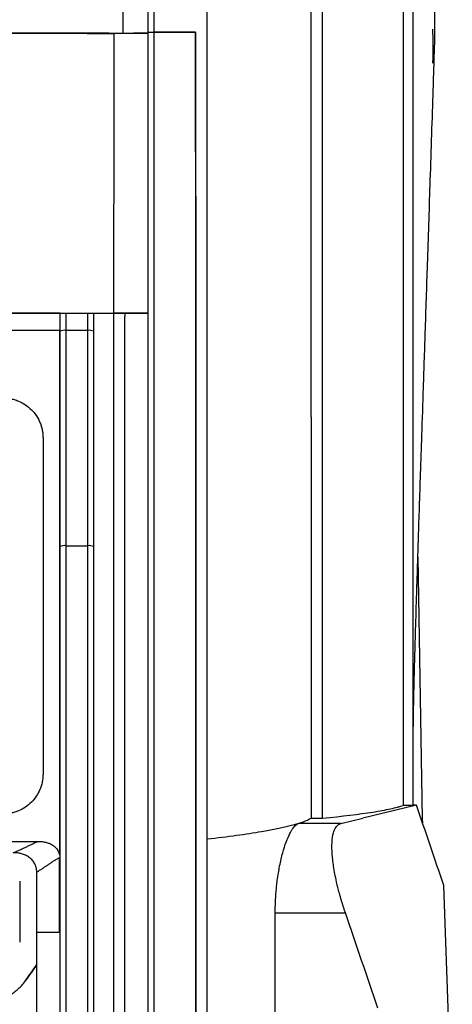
# Model space of a CAD drawing. Header units: millimetres. Extents: x 156812 to 157936, y 112087 to 113571.
# Tile 130 of 204: x 157511 to 157549, y 112853 to 112940. Entities that reach past the tile are written whole.
import ezdxf

# ---------------------------------------------------------------- set-up
doc = ezdxf.new("R2010")
doc.units = ezdxf.units.MM

msp = doc.modelspace()

# ---------------------------------------------------------------- linework, layer by layer
at = {"color": 7, "linetype": 'Continuous', "lineweight": 25}
for p, q in [((157522.779, 112953.009), (157522.779, 112938.586)), ((157522.279, 112938.582), (157522.279, 112938.58)), ((157522.279, 112814.786), (157522.279, 112938.58)), ((157526.463, 112938.586), (157522.779, 112938.586)), ((157522.779, 112938.584), (157526.461, 112938.584)), ((157526.461, 112938.584), (157526.463, 112938.586)), ((157515.029, 112913.832), (157516.979, 112913.832)), ((157520.244, 112913.832), (157520.244, 112913.538)), ((157522.279, 112913.832), (157520.244, 112913.832)), ((157514.479, 112912.332), (157514.529, 112912.332)), ((157516.979, 112912.332), (157515.029, 112912.332)), ((157515.029, 112893.366), (157516.979, 112893.366)), ((157546.038, 112892.363), (157546.431, 112869.304)), ((157545.918, 112870.53), (157541.188, 112869.379)), ((157545.631, 112870.495), (157544.738, 112870.495)), ((157545.918, 112870.53), (157545.622, 112870.53)), ((157539.263, 112868.911), (157535.534, 112868.911)), ((157536.631, 112869.379), (157537.631, 112869.379)), ((157539.263, 112868.911), (157541.188, 112869.379)), ((157546.431, 112869.304), (157546.438, 112868.973)), ((157549.071, 112841.873), (157548.323, 112863.45)), ((157533.479, 112861.042), (157539.654, 112861.042)), ((157511.472, 112855.038), (157511.472, 112855.038))]:
    msp.add_line(p, q, dxfattribs=at)
at = {"color": 7, "linetype": 'Continuous', "lineweight": 25, "flags": 128}
msp.add_lwpolyline([(157545.631, 112870.495), (157545.626, 112870.515), (157545.622, 112870.53)], dxfattribs=at)
at = {"color": 7, "linetype": 'Continuous', "lineweight": 25}
for centre, radius, start, end in [((157514.907, 112911.521), 0.82, 81.48028, 117.48063), ((157517.1, 112911.521), 0.82, 62.51937, 98.51972), ((157514.906, 112892.367), 1.007, 82.99448, 111.99245), ((157517.101, 112892.367), 1.007, 68.00755, 97.00552)]:
    msp.add_arc(centre, radius, start, end, dxfattribs=at)
for points in [[(157527.479, 112867.516), (157527.478, 112898.79), (157527.478, 112930.042), (157527.478, 112961.083)], [(157520.075, 112938.488), (157520.069, 112944.405), (157520.063, 112950.316), (157520.056, 112956.216)], [(157522.279, 112938.582), (157522.279, 112943.444), (157522.279, 112948.302), (157522.279, 112953.155)], [(157537.631, 112869.379), (157537.631, 112897.299), (157537.631, 112925.201), (157537.632, 112952.815)], [(157545.631, 112870.495), (157545.631, 112893.939), (157545.631, 112917.365), (157545.631, 112940.692)], [(157509.816, 112938.494), (157512.974, 112938.492), (157516.13, 112938.49), (157519.282, 112938.487)], [(157522.279, 112938.465), (157521.28, 112938.467), (157520.281, 112938.468), (157519.282, 112938.469)], [(157509.822, 112913.832), (157512.377, 112913.832), (157514.929, 112913.832), (157517.479, 112913.832)], [(157514.529, 112912.249), (157514.529, 112912.777), (157514.529, 112913.305), (157514.529, 112913.832)], [(157515.029, 112913.832), (157515.029, 112913.333), (157515.029, 112912.833), (157515.029, 112912.332)], [(157516.979, 112912.332), (157516.979, 112912.833), (157516.979, 112913.333), (157516.979, 112913.832)], [(157517.479, 112913.832), (157517.479, 112913.305), (157517.479, 112912.777), (157517.479, 112912.249)], [(157517.479, 112913.832), (157518.079, 112913.832), (157518.679, 112913.832), (157519.279, 112913.832)], [(157519.278, 112913.832), (157520.278, 112913.832), (157521.278, 112913.832), (157522.279, 112913.832)], [(157519.279, 112824.512), (157519.279, 112854.395), (157519.279, 112884.28), (157519.279, 112913.832)], [(157520.244, 112913.832), (157519.922, 112913.832), (157519.601, 112913.832), (157519.279, 112913.832)], [(157514.479, 112912.332), (157514.479, 112897.431), (157514.479, 112882.411), (157514.479, 112867.332)], [(157514.529, 112893.301), (157514.529, 112899.633), (157514.529, 112905.95), (157514.529, 112912.249)], [(157515.029, 112912.332), (157515.029, 112906.028), (157515.029, 112899.705), (157515.029, 112893.366)], [(157516.979, 112893.366), (157516.979, 112899.705), (157516.979, 112906.028), (157516.979, 112912.332)], [(157517.479, 112912.249), (157517.479, 112905.95), (157517.479, 112899.633), (157517.479, 112893.301)], [(157536.631, 112904.717), (157536.631, 112892.955), (157536.631, 112881.169), (157536.631, 112869.379)], [(157513.028, 112902.87), (157513.028, 112893.037), (157513.028, 112883.158), (157513.028, 112873.25)], [(157515.029, 112893.366), (157515.029, 112878.794), (157515.029, 112864.146), (157515.029, 112849.47)], [(157516.979, 112847.937), (157516.979, 112863.126), (157516.979, 112878.287), (157516.979, 112893.366)], [(157517.479, 112893.301), (157517.479, 112878.233), (157517.479, 112863.085), (157517.479, 112847.907)], [(157548.323, 112863.45), (157547.519, 112865.81), (157546.717, 112868.17), (157545.918, 112870.53)], [(157535.44, 112868.87), (157535.472, 112868.884), (157535.503, 112868.898), (157535.534, 112868.911)], [(157535.534, 112868.911), (157535.938, 112869.041), (157536.261, 112869.171), (157536.5, 112869.303)], [(157536.5, 112869.303), (157536.547, 112869.328), (157536.59, 112869.354), (157536.631, 112869.379)], [(157514.479, 112867.332), (157514.479, 112866.928), (157514.479, 112866.523), (157514.479, 112866.119)], [(157514.479, 112859.332), (157514.479, 112861.488), (157514.479, 112863.652), (157514.479, 112865.886)], [(157512.479, 112859.333), (157512.479, 112861.098), (157512.479, 112862.863), (157512.479, 112864.627)], [(157510.975, 112863.832), (157510.975, 112862.039), (157510.975, 112860.246), (157510.975, 112858.451)], [(157533.479, 112812.834), (157533.478, 112828.892), (157533.478, 112844.97), (157533.479, 112861.042)], [(157542.527, 112852.631), (157541.563, 112855.44), (157540.605, 112858.244), (157539.654, 112861.042)], [(157512.479, 112856.476), (157512.479, 112857.428), (157512.479, 112858.381), (157512.479, 112859.333)], [(157511.472, 112855.038), (157511.807, 112855.518), (157512.143, 112855.997), (157512.479, 112856.476)], [(157512.479, 112856.476), (157512.143, 112855.997), (157511.807, 112855.518), (157511.472, 112855.038)]]:
    msp.add_open_spline(points, degree=3, dxfattribs=at)
for points, knots in [([(157536.631, 112904.717), (157536.631, 112912.764), (157536.631, 112924.818), (157536.631, 112938.835), (157536.63, 112945.83), (157536.63, 112949.324), (157536.63, 112951.07), (157536.63, 112951.943), (157536.63, 112952.316), (157536.63, 112952.566), (157536.63, 112952.691), (157536.63, 112952.815)], [0, 0, 0, 0, 0.5, 0.75, 0.875, 0.9375, 0.96875, 0.984375, 0.992188, 0.992188, 1, 1, 1, 1]), ([(157545.631, 112875.815), (157545.632, 112876.389), (157545.636, 112877.408), (157545.657, 112878.786), (157545.678, 112879.838), (157545.705, 112881.079), (157545.75, 112882.911), (157545.827, 112885.62), (157545.918, 112888.609), (157546.008, 112891.461), (157546.096, 112894.165), (157546.184, 112896.847), (157546.283, 112899.842), (157546.4, 112903.359), (157546.541, 112907.618), (157546.713, 112912.786), (157546.914, 112918.882), (157547.145, 112925.907), (157547.331, 112931.616), (157547.461, 112935.706), (157547.534, 112937.9), (157547.559, 112940.045), (157547.518, 112941.015), (157547.498, 112941.503)], [0, 0, 0, 0, 0.05004, 0.088854, 0.116605, 0.135671, 0.175412, 0.220292, 0.269452, 0.310307, 0.34387, 0.380431, 0.420684, 0.466452, 0.524111, 0.594271, 0.676988, 0.772331, 0.880385, 0.909396, 0.939152, 0.969334, 1, 1, 1, 1]), ([(157544.729, 112940.692), (157544.729, 112940.036), (157544.73, 112937.435), (157544.73, 112931.599), (157544.731, 112923.284), (157544.731, 112914.198), (157544.732, 112906.18), (157544.733, 112899.215), (157544.734, 112892.968), (157544.734, 112886.981), (157544.735, 112881.254), (157544.736, 112875.788), (157544.737, 112872.23), (157544.738, 112870.495)], [0, 0, 0, 0, 0.0281462, 0.111491, 0.2500337, 0.3840967, 0.5000469, 0.5926907, 0.6816071, 0.7667963, 0.8482581, 0.9259927, 1, 1, 1, 1]), ([(157520.075, 112938.488), (157519.514, 112938.489), (157518.388, 112938.49), (157516.693, 112938.491), (157514.988, 112938.492), (157513.273, 112938.494), (157511.548, 112938.495), (157510.394, 112938.496), (157509.816, 112938.496)], [0, 0, 0, 0, 0.164338, 0.329604, 0.495799, 0.662928, 0.830994, 1, 1, 1, 1]), ([(157519.279, 112913.832), (157519.279, 112917.945), (157519.28, 112924.111), (157519.281, 112930.274), (157519.281, 112934.381), (157519.281, 112936.434), (157519.282, 112938.487)], [0, 0, 0, 0, 0.5, 0.75, 0.75, 1, 1, 1, 1]), ([(157522.279, 112938.506), (157522.278, 112938.505), (157522.276, 112938.504), (157522.261, 112938.503), (157522.237, 112938.502), (157522.204, 112938.501), (157522.16, 112938.5), (157522.073, 112938.498), (157521.911, 112938.495), (157521.677, 112938.493), (157521.46, 112938.491), (157521.285, 112938.49), (157521.099, 112938.49), (157520.881, 112938.489), (157520.632, 112938.488), (157520.354, 112938.488), (157520.168, 112938.488), (157520.075, 112938.488)], [0, 0, 0, 0, 0.042042, 0.083682, 0.125124, 0.166572, 0.208232, 0.250305, 0.375032, 0.499865, 0.56201, 0.6247, 0.687315, 0.749684, 0.833568, 0.916444, 1, 1, 1, 1]), ([(157522.279, 112938.582), (157522.279, 112938.582), (157522.281, 112938.583), (157522.296, 112938.583), (157522.318, 112938.584), (157522.347, 112938.585), (157522.382, 112938.586), (157522.421, 112938.586), (157522.464, 112938.587), (157522.508, 112938.587), (157522.554, 112938.587), (157522.601, 112938.587), (157522.647, 112938.587), (157522.692, 112938.586), (157522.736, 112938.586), (157522.765, 112938.586), (157522.779, 112938.586)], [0, 0, 0, 0, 0.089643, 0.176478, 0.260506, 0.341727, 0.420144, 0.495757, 0.568568, 0.638579, 0.705793, 0.770211, 0.831838, 0.890675, 0.946728, 1, 1, 1, 1]), ([(157522.279, 112938.58), (157522.279, 112938.58), (157522.281, 112938.58), (157522.295, 112938.581), (157522.319, 112938.582), (157522.36, 112938.582), (157522.422, 112938.583), (157522.498, 112938.583), (157522.586, 112938.584), (157522.68, 112938.584), (157522.746, 112938.584), (157522.779, 112938.584)], [0, 0, 0, 0, 0.082707, 0.165877, 0.250924, 0.374872, 0.500386, 0.622955, 0.750276, 0.875421, 1, 1, 1, 1]), ([(157522.779, 112938.584), (157522.779, 112918.019), (157522.779, 112897.381), (157522.779, 112856.069), (157522.779, 112835.396), (157522.779, 112814.759)], [0, 0, 0, 0, 0.5, 0.5, 1, 1, 1, 1]), ([(157526.461, 112938.584), (157526.478, 112918.124), (157526.489, 112897.564), (157526.498, 112856.409), (157526.496, 112835.813), (157526.487, 112815.281)], [0, 0, 0, 0, 0.5, 0.5, 1, 1, 1, 1]), ([(157526.488, 112815.281), (157526.497, 112835.813), (157526.499, 112856.408), (157526.491, 112897.564), (157526.48, 112918.125), (157526.463, 112938.586)], [0, 0, 0, 0, 0.5, 0.5, 1, 1, 1, 1]), ([(157547.361, 112935.848), (157547.364, 112935.92), (157547.369, 112936.064), (157547.375, 112936.276), (157547.38, 112936.484), (157547.384, 112936.688), (157547.387, 112936.888), (157547.389, 112937.083), (157547.39, 112937.275), (157547.39, 112937.463), (157547.388, 112937.682), (157547.385, 112937.928), (157547.379, 112938.19), (157547.369, 112938.433), (157547.358, 112938.658), (157547.348, 112938.789), (157547.343, 112938.855)], [0, 0, 0, 0, 0.059689, 0.118688, 0.177154, 0.23525, 0.293138, 0.350987, 0.408962, 0.467229, 0.525951, 0.620221, 0.714055, 0.808163, 0.90325, 1, 1, 1, 1]), ([(157514.529, 112913.832), (157502.885, 112913.832), (157491.182, 112913.832), (157467.775, 112913.832), (157456.072, 112913.832), (157444.429, 112913.832)], [0, 0, 0, 0, 0.5, 0.5, 1, 1, 1, 1]), ([(157514.529, 112913.832), (157514.529, 112913.832), (157514.531, 112913.832), (157514.544, 112913.832), (157514.568, 112913.832), (157514.609, 112913.832), (157514.671, 112913.832), (157514.747, 112913.832), (157514.834, 112913.832), (157514.929, 112913.832), (157514.995, 112913.832), (157515.029, 112913.832)], [0, 0, 0, 0, 0.0827767, 0.1659132, 0.2507819, 0.3745798, 0.4998999, 0.6225855, 0.7492903, 0.8746982, 1, 1, 1, 1]), ([(157516.979, 112913.832), (157517, 112913.832), (157517.044, 112913.832), (157517.109, 112913.832), (157517.182, 112913.832), (157517.259, 112913.832), (157517.335, 112913.832), (157517.397, 112913.832), (157517.443, 112913.832), (157517.473, 112913.832), (157517.477, 112913.832), (157517.479, 112913.832)], [0, 0, 0, 0, 0.082524, 0.165599, 0.250713, 0.374359, 0.499827, 0.622209, 0.749106, 0.874399, 1, 1, 1, 1]), ([(157520.239, 112809.967), (157520.231, 112827.278), (157520.228, 112844.608), (157520.229, 112870.533), (157520.23, 112879.163), (157520.234, 112892.079), (157520.237, 112898.529), (157520.24, 112904.966), (157520.242, 112909.254), (157520.243, 112911.394), (157520.244, 112913.538)], [0, 0, 0, 0, 0.5, 0.5, 0.75, 0.75, 0.875, 0.9375, 0.9375, 1, 1, 1, 1]), ([(157514.479, 112912.332), (157502.851, 112912.332), (157491.165, 112912.332), (157467.792, 112912.332), (157456.106, 112912.332), (157444.479, 112912.332)], [0, 0, 0, 0, 0.5, 0.5, 1, 1, 1, 1]), ([(157509.528, 112906.37), (157509.594, 112906.369), (157509.726, 112906.367), (157509.922, 112906.35), (157510.116, 112906.323), (157510.308, 112906.285), (157510.498, 112906.236), (157510.686, 112906.175), (157511.023, 112906.046), (157511.49, 112905.798), (157512.022, 112905.356), (157512.461, 112904.823), (157512.73, 112904.314), (157512.884, 112903.884), (157512.967, 112903.552), (157513.018, 112903.213), (157513.025, 112902.985), (157513.028, 112902.87)], [0, 0, 0, 0, 0.036091, 0.071873, 0.107461, 0.142974, 0.178528, 0.214242, 0.250232, 0.374984, 0.499813, 0.624403, 0.749312, 0.812146, 0.874468, 0.936885, 1, 1, 1, 1]), ([(157514.529, 112849.442), (157514.529, 112856.774), (157514.529, 112864.097), (157514.529, 112878.722), (157514.529, 112886.021), (157514.529, 112893.301)], [0, 0, 0, 0, 0.5, 0.5, 1, 1, 1, 1]), ([(157513.028, 112873.25), (157513.027, 112873.184), (157513.025, 112873.053), (157513.008, 112872.857), (157512.981, 112872.663), (157512.943, 112872.471), (157512.894, 112872.282), (157512.834, 112872.095), (157512.705, 112871.759), (157512.458, 112871.294), (157512.02, 112870.762), (157511.489, 112870.323), (157510.981, 112870.052), (157510.549, 112869.896), (157510.215, 112869.812), (157509.873, 112869.76), (157509.643, 112869.754), (157509.528, 112869.75)], [0, 0, 0, 0, 0.0359871, 0.0717054, 0.1072664, 0.1427834, 0.1783699, 0.2141387, 0.2502011, 0.3749996, 0.4998363, 0.6246358, 0.7493351, 0.8123746, 0.8747546, 0.9370908, 1, 1, 1, 1]), ([(157537.631, 112869.379), (157539.383, 112869.544), (157541.615, 112869.812), (157543.447, 112870.148), (157544.16, 112870.32), (157544.421, 112870.395), (157544.585, 112870.445), (157544.661, 112870.47), (157544.738, 112870.495)], [0, 0, 0, 0, 0.5, 0.75, 0.875, 0.9375, 0.9375, 1, 1, 1, 1]), ([(157535.44, 112868.87), (157534.663, 112868.631), (157533.601, 112868.396), (157530.935, 112867.943), (157529.331, 112867.724), (157527.479, 112867.516)], [0, 0, 0, 0, 0.5, 0.5, 1, 1, 1, 1]), ([(157533.479, 112861.042), (157533.479, 112861.131), (157533.479, 112861.309), (157533.484, 112861.573), (157533.492, 112861.836), (157533.502, 112862.098), (157533.516, 112862.357), (157533.533, 112862.615), (157533.552, 112862.871), (157533.575, 112863.126), (157533.6, 112863.379), (157533.628, 112863.631), (157533.705, 112864.247), (157533.858, 112865.191), (157534.13, 112866.335), (157534.442, 112867.308), (157534.71, 112867.918), (157534.912, 112868.283), (157535.046, 112868.489), (157535.179, 112868.657), (157535.311, 112868.789), (157535.397, 112868.843), (157535.44, 112868.87)], [0, 0, 0, 0, 0.022875, 0.045622, 0.068274, 0.090866, 0.113433, 0.136007, 0.158623, 0.181315, 0.204116, 0.227057, 0.25017, 0.374836, 0.500019, 0.624315, 0.749886, 0.799694, 0.849393, 0.899195, 0.949323, 1, 1, 1, 1]), ([(157539.654, 112861.042), (157539.623, 112861.136), (157539.561, 112861.321), (157539.472, 112861.596), (157539.387, 112861.868), (157539.307, 112862.134), (157539.231, 112862.394), (157539.159, 112862.649), (157539.092, 112862.897), (157539.029, 112863.137), (157538.971, 112863.371), (157538.821, 112863.994), (157538.628, 112864.967), (157538.474, 112866.21), (157538.457, 112867.286), (157538.554, 112867.942), (157538.675, 112868.302), (157538.76, 112868.486), (157538.861, 112868.642), (157538.979, 112868.768), (157539.111, 112868.863), (157539.212, 112868.895), (157539.263, 112868.911)], [0, 0, 0, 0, 0.0243802, 0.0483863, 0.0719926, 0.0951744, 0.1179078, 0.1401698, 0.1619388, 0.1831944, 0.2039175, 0.2240906, 0.3505486, 0.4717538, 0.6022597, 0.7341595, 0.7753491, 0.8179513, 0.8618511, 0.9069198, 0.9530183, 1, 1, 1, 1]), ([(157431.479, 112867.516), (157431.479, 112866.556), (157431.479, 112864.636), (157431.479, 112861.756), (157431.479, 112858.876), (157431.479, 112855.996), (157431.479, 112853.116), (157431.479, 112850.236), (157431.479, 112847.357), (157431.479, 112844.477), (157431.479, 112841.597), (157431.479, 112837.578), (157431.479, 112831.82), (157431.478, 112825.808), (157431.479, 112820.712), (157431.477, 112818.013), (157431.479, 112816.23), (157431.475, 112815.478), (157431.483, 112814.882), (157431.511, 112814.437), (157431.558, 112813.999), (157431.648, 112813.413), (157431.808, 112812.687), (157432.032, 112811.978), (157432.249, 112811.423), (157432.429, 112811.018), (157432.629, 112810.617), (157432.867, 112810.192), (157433.134, 112809.734), (157433.415, 112809.247), (157433.696, 112808.761), (157433.976, 112808.275), (157434.256, 112807.79), (157434.536, 112807.306), (157434.815, 112806.822), (157435.094, 112806.34), (157435.372, 112805.857), (157435.65, 112805.376), (157435.928, 112804.895), (157436.205, 112804.415), (157436.482, 112803.936), (157436.758, 112803.457), (157437.034, 112802.979), (157437.31, 112802.502), (157437.585, 112802.026), (157437.86, 112801.55), (157438.134, 112801.075), (157438.408, 112800.6), (157438.681, 112800.127), (157438.954, 112799.654), (157439.227, 112799.181), (157439.499, 112798.71), (157439.771, 112798.239), (157440.151, 112797.581), (157440.639, 112796.734), (157441.239, 112795.697), (157441.688, 112794.912), (157441.994, 112794.391), (157442.153, 112794.14), (157442.343, 112793.856), (157442.573, 112793.541), (157442.943, 112793.078), (157443.444, 112792.529), (157444.319, 112791.727), (157445.541, 112790.872), (157447.167, 112790.13), (157448.612, 112789.758), (157449.645, 112789.635), (157450.241, 112789.603), (157455.078, 112789.602), (157464.828, 112789.603), (157476.017, 112789.603), (157484.261, 112789.602), (157489.037, 112789.602), (157493.83, 112789.602), (157498.639, 112789.601), (157503.463, 112789.603), (157506.834, 112789.597), (157508.746, 112789.602), (157509.34, 112789.636), (157510.372, 112789.762), (157511.815, 112790.138), (157513.44, 112790.885), (157514.659, 112791.744), (157515.532, 112792.549), (157516.03, 112793.097), (157516.399, 112793.561), (157516.656, 112793.916), (157516.902, 112794.29), (157517.151, 112794.711), (157517.415, 112795.172), (157517.691, 112795.649), (157517.957, 112796.11), (157518.213, 112796.555), (157518.46, 112796.983), (157518.698, 112797.394), (157519.082, 112798.061), (157519.619, 112798.991), (157520.314, 112800.194), (157521.016, 112801.41), (157521.725, 112802.637), (157522.44, 112803.877), (157523.163, 112805.128), (157523.892, 112806.391), (157524.629, 112807.665), (157525.37, 112808.953), (157525.934, 112809.916), (157526.297, 112810.56), (157526.459, 112810.88), (157526.611, 112811.203), (157526.75, 112811.531), (157526.877, 112811.862), (157526.993, 112812.197), (157527.096, 112812.536), (157527.187, 112812.879), (157527.267, 112813.226), (157527.339, 112813.606), (157527.402, 112814.019), (157527.448, 112814.458), (157527.475, 112814.906), (157527.481, 112815.404), (157527.479, 112815.96), (157527.479, 112816.559), (157527.479, 112817.844), (157527.479, 112820.441), (157527.479, 112825.12), (157527.478, 112831.425), (157527.478, 112838.139), (157527.478, 112844.489), (157527.478, 112850.245), (157527.478, 112856.002), (157527.478, 112861.759), (157527.479, 112865.597), (157527.479, 112867.516)], [0, 0, 0, 0, 0.012516, 0.025033, 0.037549, 0.050066, 0.062582, 0.075098, 0.087615, 0.100131, 0.112648, 0.125164, 0.152545, 0.187742, 0.203596, 0.219038, 0.222974, 0.226863, 0.228861, 0.230753, 0.232681, 0.234614, 0.23849, 0.242367, 0.244318, 0.246265, 0.248143, 0.250167, 0.252617, 0.255065, 0.257508, 0.259949, 0.262385, 0.264819, 0.267248, 0.269675, 0.272098, 0.274517, 0.276933, 0.279345, 0.281754, 0.28416, 0.286562, 0.288961, 0.291356, 0.293747, 0.296136, 0.29852, 0.300902, 0.303279, 0.305654, 0.308024, 0.310392, 0.312756, 0.317949, 0.323165, 0.328403, 0.329758, 0.331054, 0.332293, 0.33422, 0.336154, 0.340029, 0.343905, 0.351632, 0.359384, 0.367106, 0.370978, 0.372929, 0.374885, 0.434032, 0.500067, 0.520759, 0.541519, 0.562349, 0.583247, 0.604214, 0.62525, 0.627202, 0.629142, 0.633002, 0.640742, 0.648473, 0.656221, 0.660086, 0.663953, 0.66589, 0.667824, 0.669676, 0.671729, 0.674214, 0.676615, 0.678933, 0.681168, 0.68332, 0.685389, 0.687375, 0.693367, 0.699418, 0.705528, 0.711697, 0.717926, 0.724214, 0.730561, 0.736967, 0.743433, 0.749958, 0.751528, 0.753088, 0.75464, 0.756187, 0.757731, 0.759272, 0.760814, 0.762358, 0.763905, 0.765459, 0.767408, 0.769356, 0.771221, 0.773256, 0.775863, 0.77847, 0.781077, 0.792644, 0.812357, 0.842141, 0.874902, 0.899921, 0.924941, 0.949961, 0.97498, 1, 1, 1, 1]), ([(157501.039, 112867.332), (157501.279, 112867.334), (157501.52, 112867.332), (157502.001, 112867.332), (157502.723, 112867.332), (157504.408, 112867.332), (157507.776, 112867.332), (157510.66, 112867.332), (157512.582, 112867.332)], [0, 0, 0, 0, 0.0625, 0.0625, 0.125, 0.25, 0.5, 1, 1, 1, 1]), ([(157510.394, 112866.333), (157510.482, 112866.367), (157510.66, 112866.436), (157510.947, 112866.559), (157511.21, 112866.68), (157511.478, 112866.809), (157511.726, 112866.928), (157512.003, 112867.061), (157512.287, 112867.195), (157512.483, 112867.286), (157512.582, 112867.332)], [0, 0, 0, 0, 0.124713, 0.249924, 0.407898, 0.499953, 0.627666, 0.749935, 0.873112, 1, 1, 1, 1]), ([(157512.582, 112867.332), (157512.635, 112867.332), (157512.738, 112867.33), (157512.891, 112867.319), (157513.041, 112867.3), (157513.242, 112867.263), (157513.487, 112867.196), (157513.769, 112867.073), (157513.982, 112866.932), (157514.134, 112866.794), (157514.247, 112866.666), (157514.349, 112866.509), (157514.434, 112866.32), (157514.464, 112866.186), (157514.479, 112866.119)], [0, 0, 0, 0, 0.064131, 0.126812, 0.188206, 0.248487, 0.377372, 0.498306, 0.62374, 0.687211, 0.74873, 0.832511, 0.915506, 1, 1, 1, 1]), ([(157512.479, 112864.627), (157512.478, 112864.67), (157512.476, 112864.755), (157512.461, 112864.881), (157512.437, 112865.004), (157512.404, 112865.124), (157512.36, 112865.24), (157512.273, 112865.428), (157512.107, 112865.673), (157511.828, 112865.925), (157511.5, 112866.117), (157511.146, 112866.244), (157510.773, 112866.32), (157510.522, 112866.328), (157510.394, 112866.333)], [0, 0, 0, 0, 0.042857, 0.084915, 0.126432, 0.167677, 0.208923, 0.250444, 0.37357, 0.500232, 0.621733, 0.749922, 0.872237, 1, 1, 1, 1]), ([(157514.479, 112865.886), (157514.383, 112865.834), (157514.199, 112865.735), (157513.932, 112865.572), (157513.678, 112865.403), (157513.422, 112865.229), (157513.178, 112865.061), (157512.937, 112864.899), (157512.709, 112864.753), (157512.553, 112864.667), (157512.479, 112864.627)], [0, 0, 0, 0, 0.130671, 0.25001, 0.374292, 0.500055, 0.632876, 0.750062, 0.880926, 1, 1, 1, 1]), ([(157512.479, 112859.332), (157512.653, 112859.331), (157512.956, 112859.33), (157513.399, 112859.333), (157513.888, 112859.331), (157514.25, 112859.332), (157514.479, 112859.332)], [0, 0, 0, 0, 0.286882, 0.499938, 0.684977, 1, 1, 1, 1]), ([(157446.479, 112856.476), (157446.479, 112855.854), (157446.479, 112853.843), (157446.479, 112850.227), (157446.479, 112850.009), (157446.479, 112849.674), (157446.476, 112849.561), (157446.483, 112849.332), (157446.495, 112849.218), (157446.561, 112848.878), (157446.64, 112848.654), (157446.859, 112848.218), (157446.996, 112848.007), (157447.254, 112847.565), (157447.384, 112847.338), (157447.65, 112846.877), (157448.058, 112846.17), (157448.49, 112845.421), (157449.986, 112842.831), (157451.356, 112840.458), (157453.672, 112836.447), (157454.487, 112835.034), (157455.776, 112832.802), (157456.271, 112831.944), (157456.781, 112831.062), (157456.894, 112830.866), (157456.949, 112830.766), (157457.132, 112830.477), (157457.276, 112830.299), (157457.76, 112829.814), (157458.155, 112829.559), (157458.812, 112829.325), (157459.041, 112829.272), (157459.395, 112829.235), (157459.515, 112829.232), (157459.756, 112829.232), (157460.36, 112829.232), (157461.217, 112829.232), (157462.027, 112829.232), (157462.356, 112829.232), (157462.438, 112829.232), (157462.458, 112829.232), (157462.466, 112829.232), (157462.472, 112829.232), (157462.495, 112829.232), (157462.584, 112829.232), (157462.939, 112829.232), (157464.361, 112829.232), (157465.715, 112829.232), (157471.131, 112829.232), (157475.465, 112829.232), (157484.133, 112829.232), (157489.551, 112829.232), (157495.238, 112829.232), (157496.66, 112829.232), (157497.015, 112829.232), (157497.104, 112829.232), (157497.127, 112829.232), (157497.133, 112829.232), (157497.141, 112829.232), (157497.16, 112829.232), (157497.241, 112829.232), (157497.563, 112829.232), (157498.111, 112829.232), (157498.713, 112829.232), (157499.071, 112829.232), (157499.309, 112829.232), (157499.428, 112829.231), (157500.017, 112829.271), (157500.468, 112829.41), (157501.261, 112829.856), (157501.603, 112830.163), (157501.923, 112830.624), (157501.98, 112830.721), (157502.092, 112830.916), (157502.26, 112831.207), (157502.871, 112832.265), (157504.271, 112834.69), (157505.469, 112836.764), (157507.736, 112840.692), (157509.079, 112843.017), (157510.545, 112845.557), (157510.969, 112846.292), (157511.37, 112846.985), (157511.631, 112847.438), (157511.757, 112847.662), (157512.016, 112848.093), (157512.147, 112848.302), (157512.347, 112848.736), (157512.418, 112848.959), (157512.471, 112849.295), (157512.479, 112849.408), (157512.479, 112849.633), (157512.479, 112849.967), (157512.479, 112850.289), (157512.479, 112853.845), (157512.479, 112855.837), (157512.479, 112856.476)], [0, 0, 0, 0, 0.125, 0.125, 0.132813, 0.132813, 0.136719, 0.136719, 0.140625, 0.140625, 0.148438, 0.148438, 0.15625, 0.15625, 0.164063, 0.164063, 0.171875, 0.1875, 0.1875, 0.25, 0.25, 0.28125, 0.28125, 0.296875, 0.298828, 0.298828, 0.300781, 0.300781, 0.304688, 0.304688, 0.3125, 0.3125, 0.316406, 0.316406, 0.318359, 0.318359, 0.320313, 0.328125, 0.332031, 0.333008, 0.333252, 0.333313, 0.333313, 0.333374, 0.333496, 0.333984, 0.335938, 0.34375, 0.375, 0.375, 0.5, 0.5, 0.625, 0.65625, 0.664062, 0.666016, 0.666504, 0.666626, 0.666687, 0.666687, 0.666748, 0.666992, 0.667969, 0.671875, 0.675781, 0.677734, 0.677734, 0.679687, 0.679687, 0.6875, 0.6875, 0.695312, 0.695312, 0.697266, 0.697266, 0.699219, 0.703125, 0.71875, 0.75, 0.75, 0.8125, 0.8125, 0.828125, 0.835937, 0.835937, 0.84375, 0.84375, 0.851562, 0.851562, 0.859375, 0.859375, 0.863281, 0.863281, 0.867187, 0.875, 0.875, 1, 1, 1, 1]), ([(157509.145, 112853.447), (157509.211, 112853.464), (157509.344, 112853.499), (157509.54, 112853.563), (157509.731, 112853.637), (157509.917, 112853.72), (157510.1, 112853.813), (157510.278, 112853.915), (157510.495, 112854.056), (157510.743, 112854.241), (157511.011, 112854.483), (157511.257, 112854.747), (157511.4, 112854.941), (157511.472, 112855.038)], [0, 0, 0, 0, 0.071689, 0.142918, 0.213874, 0.284746, 0.355723, 0.426993, 0.498745, 0.624572, 0.749374, 0.874176, 1, 1, 1, 1])]:
    msp.add_open_spline(points, degree=3, knots=knots, dxfattribs=at)

doc.saveas('drawing.dxf')
